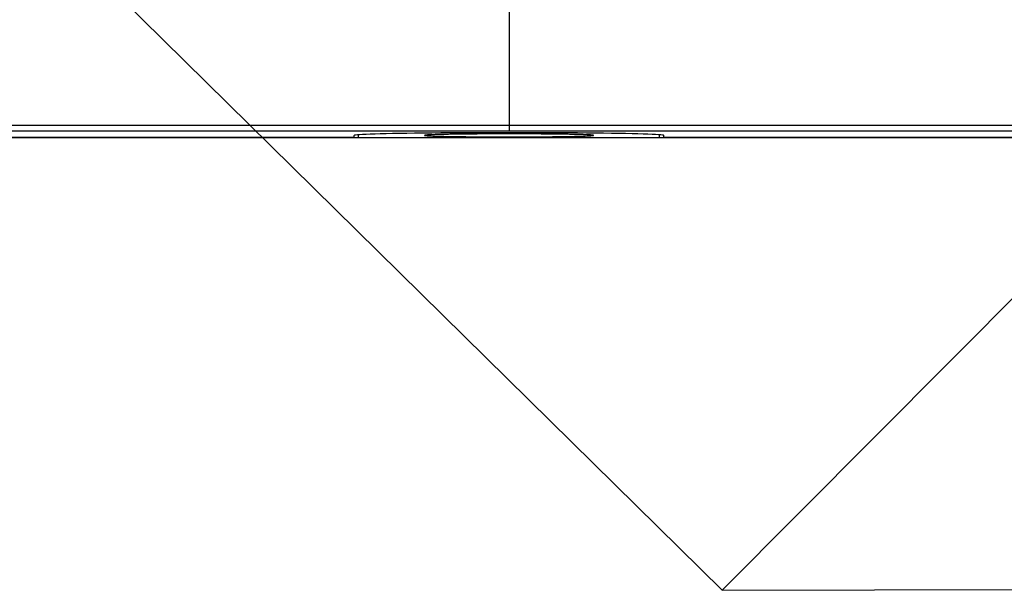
# Model space of a CAD drawing. Header units: millimetres. Extents: x 2163 to 2692, y -1564 to -1190.
# Tile 39 of 45: x 2556 to 2591, y -1397 to -1377. Entities that reach past the tile are written whole.
import ezdxf

# ---------------------------------------------------------------- set-up
doc = ezdxf.new("R2010")
doc.units = ezdxf.units.MM
doc.styles.add('HANA', font='arial.ttf')
doc.dimstyles.new('HANA$7', dxfattribs={"dimtxt": 2.5, "dimasz": 2.5, "dimexe": 0.5, "dimexo": 0.2, "dimgap": 0.5, "dimtad": 1, "dimzin": 1, "dimdsep": 46, "dimtxsty": 'HANA', "dimcen": 0, "dimclrd": 3, "dimclre": 3, "dimclrt": 4, "dimadec": 0, "dimazin": 0, "dimtfac": 1, "dimtmove": 0, "dimatfit": 3, "dimfxl": 0, "dimtzin": 0, "dimarcsym": 0})

msp = doc.modelspace()

# ---------------------------------------------------------------- linework, layer by layer
at = {"color": 7, "linetype": 'Continuous'}
for p, q in [((2573.722, -1375.96), (2573.722, -1380.73)), ((2532.062, -1380.54), (2573.722, -1380.54)), ((2532.062, -1380.73), (2573.722, -1380.73)), ((2573.722, -1380.54), (2622.356, -1380.537)), ((2573.722, -1380.73), (2622.372, -1380.73)), ((2568.222, -1380.97), (2525.072, -1380.97)), ((2525.072, -1380.974), (2568.222, -1380.974)), ((2568.222, -1380.97), (2568.222, -1380.898)), ((2568.222, -1380.974), (2579.222, -1380.974)), ((2568.372, -1380.97), (2568.372, -1380.875)), ((2568.372, -1380.97), (2579.072, -1380.97)), ((2570.722, -1380.896), (2570.722, -1380.897)), ((2576.722, -1380.897), (2576.721, -1380.896)), ((2579.072, -1380.97), (2579.072, -1380.875)), ((2579.222, -1380.97), (2579.222, -1380.898)), ((2622.372, -1380.97), (2579.222, -1380.97)), ((2579.222, -1380.974), (2601.372, -1380.974))]:
    msp.add_line(p, q, dxfattribs=at)
at = {"color": 3}
msp.add_line((2581.292, -1397.068), (2653.762, -1396.841), dxfattribs=at)
at = {"color": 7, "linetype": 'Continuous'}
msp.add_ellipse((2573.722, -1380.898), major_axis=(5.5, 0), ratio=0.017525, start_param=6.283185, end_param=9.424778, dxfattribs=at)
for points, knots in [([(2576.721, -1380.896), (2576.72, -1380.895), (2576.713, -1380.893), (2576.7, -1380.891), (2576.679, -1380.888), (2576.639, -1380.885), (2576.571, -1380.88), (2576.469, -1380.876), (2576.342, -1380.871), (2576.19, -1380.867), (2576.014, -1380.863), (2575.739, -1380.858), (2575.351, -1380.853), (2574.843, -1380.848), (2574.293, -1380.845), (2573.721, -1380.844), (2573.15, -1380.845), (2572.6, -1380.848), (2572.092, -1380.853), (2571.704, -1380.858), (2571.428, -1380.863), (2571.253, -1380.867), (2571.101, -1380.871), (2570.974, -1380.876), (2570.872, -1380.88), (2570.804, -1380.885), (2570.764, -1380.888), (2570.743, -1380.891), (2570.731, -1380.893), (2570.724, -1380.895), (2570.722, -1380.896)], [0, 0, 0, 0, 0.001097, 0.003325, 0.006709, 0.011247, 0.023755, 0.040739, 0.062044, 0.08747, 0.116779, 0.149695, 0.225077, 0.310785, 0.4036, 0.500034, 0.596468, 0.689278, 0.77498, 0.850354, 0.883265, 0.912569, 0.93799, 0.959288, 0.976267, 0.988767, 0.993304, 0.996685, 0.998907, 1, 1, 1, 1]), ([(2570.722, -1380.897), (2570.722, -1380.899), (2570.728, -1380.901), (2570.738, -1380.903), (2570.757, -1380.905), (2570.794, -1380.909), (2570.86, -1380.913), (2570.959, -1380.918), (2571.084, -1380.922), (2571.235, -1380.927), (2571.41, -1380.931), (2571.686, -1380.936), (2572.076, -1380.941), (2572.589, -1380.946), (2573.144, -1380.949), (2573.722, -1380.95), (2574.3, -1380.949), (2574.855, -1380.946), (2575.367, -1380.941), (2575.758, -1380.936), (2576.033, -1380.931), (2576.208, -1380.927), (2576.359, -1380.922), (2576.485, -1380.918), (2576.583, -1380.913), (2576.649, -1380.909), (2576.687, -1380.905), (2576.706, -1380.903), (2576.715, -1380.901), (2576.722, -1380.899), (2576.722, -1380.897)], [0, 0, 0, 0, 0.000738, 0.002592, 0.005625, 0.009839, 0.021785, 0.038327, 0.059312, 0.084537, 0.113761, 0.146703, 0.222439, 0.308835, 0.402574, 0.500054, 0.597533, 0.691265, 0.777652, 0.853374, 0.886308, 0.915524, 0.94074, 0.961714, 0.978247, 0.990182, 0.994393, 0.997419, 0.999266, 1, 1, 1, 1])]:
    msp.add_open_spline(points, degree=3, knots=knots, dxfattribs=at)

# ---------------------------------------------------------------- leaders
for points in [[(2550.223, -1366.45), (2581.292, -1397.068)], [(2611.723, -1366.45), (2581.292, -1397.068)]]:
    msp.add_leader(points, dimstyle='HANA$7', override={"dimgap": 0.5, "dimtad": 0, "dimtp": 0.1, "dimtm": 0.1, "dimtfillclr": 3})

doc.saveas('drawing.dxf')
